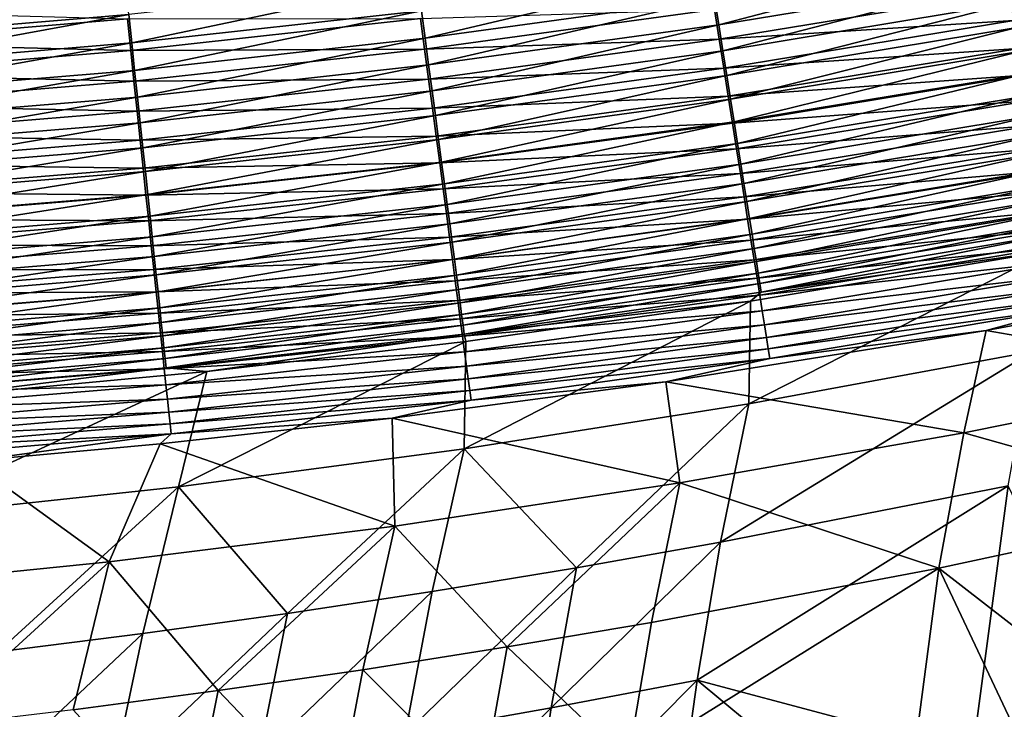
# Model space of a CAD drawing. Header units: metres. Extents: x 0 to 1400, y -1400 to 0.
# Tile 97 of 256: x 715 to 758, y -1197 to -1167. Entities that reach past the tile are written whole.
import ezdxf

# ---------------------------------------------------------------- set-up
doc = ezdxf.new("R2010")
doc.units = ezdxf.units.M

msp = doc.modelspace()

# ---------------------------------------------------------------- linework, layer by layer
at = {"layer": 'None'}
for points in [[(757.839966, -1163.854614, -493.442627), (745.227783, -1165.94043, -493.5159), (745.413147, -1167.106445, -492.59433)], [(757.839966, -1163.854614, -493.442627), (745.413147, -1167.106445, -492.59433), (758.05603, -1165.018677, -492.511749)], [(745.036377, -1164.736328, -494.386139), (732.403503, -1166.483032, -494.451141), (732.562927, -1167.687622, -493.589874)], [(745.036377, -1164.736328, -494.386139), (732.562927, -1167.687622, -493.589874), (745.227783, -1165.94043, -493.5159)], [(706.914734, -1167.710205, -495.374115), (719.46051, -1165.376709, -496.064331), (706.81427, -1166.44043, -496.113342)], [(706.914734, -1167.710205, -495.374115), (719.595032, -1166.648682, -495.317047), (719.46051, -1165.376709, -496.064331)], [(719.726074, -1167.887817, -494.516602), (732.23938, -1165.24292, -495.260132), (719.595032, -1166.648682, -495.317047)], [(732.23938, -1165.24292, -495.260132), (719.726074, -1167.887817, -494.516602), (732.403503, -1166.483032, -494.451141)], [(758.05603, -1165.018677, -492.511749), (745.413147, -1167.106445, -492.59433), (745.592102, -1168.2323, -491.622864)], [(758.05603, -1165.018677, -492.511749), (745.592102, -1168.2323, -491.622864), (758.264587, -1166.142212, -491.530609)], [(758.085022, -1165.649658, -495.835968), (745.426819, -1167.732422, -495.91568), (745.21936, -1166.425537, -496.860443)], [(758.319336, -1166.913086, -494.825409), (745.426819, -1167.732422, -495.91568), (758.085022, -1165.649658, -495.835968)], [(745.227783, -1165.94043, -493.5159), (732.562927, -1167.687622, -493.589874), (732.717407, -1168.854736, -492.677673)], [(745.227783, -1165.94043, -493.5159), (732.717407, -1168.854736, -492.677673), (745.413147, -1167.106445, -492.59433)], [(758.264587, -1166.142212, -491.530609), (745.592102, -1168.2323, -491.622864), (745.764404, -1169.316162, -490.603394)], [(758.264587, -1166.142212, -491.530609), (745.764404, -1169.316162, -490.603394), (758.465271, -1167.223145, -490.501099)], [(706.852295, -1167.898193, -498.736328), (706.741028, -1166.487427, -499.480377), (719.535339, -1166.841309, -498.682861)], [(707.012695, -1168.947632, -494.582275), (719.595032, -1166.648682, -495.317047), (706.914734, -1167.710205, -495.374115)], [(707.012695, -1168.947632, -494.582275), (719.726074, -1167.887817, -494.516602), (719.595032, -1166.648682, -495.317047)], [(732.403503, -1166.483032, -494.451141), (719.726074, -1167.887817, -494.516602), (719.853455, -1169.092163, -493.664337)], [(732.403503, -1166.483032, -494.451141), (719.853455, -1169.092163, -493.664337), (732.562927, -1167.687622, -493.589874)], [(745.21936, -1166.425537, -496.860443), (732.543274, -1168.167725, -496.931183), (732.365417, -1166.821899, -497.809509)], [(745.426819, -1167.732422, -495.91568), (732.543274, -1168.167725, -496.931183), (745.21936, -1166.425537, -496.860443)], [(719.535339, -1166.841309, -498.682861), (719.68103, -1168.221802, -497.87149), (706.852295, -1167.898193, -498.736328)], [(732.365417, -1166.821899, -497.809509), (719.68103, -1168.221802, -497.87149), (719.535339, -1166.841309, -498.682861)], [(732.365417, -1166.821899, -497.809509), (732.543274, -1168.167725, -496.931183), (719.68103, -1168.221802, -497.87149)], [(745.413147, -1167.106445, -492.59433), (732.717407, -1168.854736, -492.677673), (732.866577, -1169.982178, -491.716003)], [(745.413147, -1167.106445, -492.59433), (732.866577, -1169.982178, -491.716003), (745.592102, -1168.2323, -491.622864)], [(758.319336, -1166.913086, -494.825409), (745.627747, -1168.997925, -494.915192), (745.426819, -1167.732422, -495.91568)], [(758.545471, -1168.132446, -493.760315), (745.627747, -1168.997925, -494.915192), (758.319336, -1166.913086, -494.825409)], [(758.465271, -1167.223145, -490.501099), (745.764404, -1169.316162, -490.603394), (745.929688, -1170.356079, -489.537872)], [(758.465271, -1167.223145, -490.501099), (745.929688, -1170.356079, -489.537872), (758.657654, -1168.259766, -489.425232)], [(719.68103, -1168.221802, -497.87149), (706.960999, -1169.276367, -497.933716), (706.852295, -1167.898193, -498.736328)], [(707.10791, -1170.150757, -493.739075), (719.726074, -1167.887817, -494.516602), (707.012695, -1168.947632, -494.582275)], [(719.726074, -1167.887817, -494.516602), (707.10791, -1170.150757, -493.739075), (719.853455, -1169.092163, -493.664337)], [(732.562927, -1167.687622, -493.589874), (719.853455, -1169.092163, -493.664337), (719.976868, -1170.259399, -492.761597)], [(732.562927, -1167.687622, -493.589874), (719.976868, -1170.259399, -492.761597), (732.717407, -1168.854736, -492.677673)], [(745.426819, -1167.732422, -495.91568), (732.716003, -1169.47522, -495.996124), (732.543274, -1168.167725, -496.931183)], [(745.627747, -1168.997925, -494.915192), (732.716003, -1169.47522, -495.996124), (745.426819, -1167.732422, -495.91568)], [(719.68103, -1168.221802, -497.87149), (719.822937, -1169.566772, -497.002441), (706.960999, -1169.276367, -497.933716)], [(732.543274, -1168.167725, -496.931183), (719.822937, -1169.566772, -497.002441), (719.68103, -1168.221802, -497.87149)], [(732.716003, -1169.47522, -495.996124), (719.822937, -1169.566772, -497.002441), (732.543274, -1168.167725, -496.931183)], [(745.592102, -1168.2323, -491.622864), (732.866577, -1169.982178, -491.716003), (733.010315, -1171.067993, -490.706665)], [(745.592102, -1168.2323, -491.622864), (733.010315, -1171.067993, -490.706665), (745.764404, -1169.316162, -490.603394)], [(758.545471, -1168.132446, -493.760315), (745.821716, -1170.219849, -493.860596), (745.627747, -1168.997925, -494.915192)], [(758.763, -1169.305542, -492.642761), (745.821716, -1170.219849, -493.860596), (758.545471, -1168.132446, -493.760315)], [(758.657654, -1168.259766, -489.425232), (745.929688, -1170.356079, -489.537872), (746.087708, -1171.350342, -488.428223)], [(758.657654, -1168.259766, -489.425232), (746.087708, -1171.350342, -488.428223), (758.841492, -1169.250244, -488.304962)], [(732.717407, -1168.854736, -492.677673), (719.976868, -1170.259399, -492.761597), (720.096191, -1171.387573, -491.809753)], [(732.717407, -1168.854736, -492.677673), (720.096191, -1171.387573, -491.809753), (732.866577, -1169.982178, -491.716003)], [(719.822937, -1169.566772, -497.002441), (707.066956, -1170.619507, -497.073975), (706.960999, -1169.276367, -497.933716)], [(719.853455, -1169.092163, -493.664337), (707.10791, -1170.150757, -493.739075), (707.200195, -1171.317261, -492.845825)], [(719.853455, -1169.092163, -493.664337), (707.200195, -1171.317261, -492.845825), (719.976868, -1170.259399, -492.761597)], [(745.627747, -1168.997925, -494.915192), (732.883423, -1170.741943, -495.005829), (732.716003, -1169.47522, -495.996124)], [(745.821716, -1170.219849, -493.860596), (732.883423, -1170.741943, -495.005829), (745.627747, -1168.997925, -494.915192)], [(758.841492, -1169.250244, -488.304962), (746.087708, -1171.350342, -488.428223), (746.238159, -1172.297241, -487.276428)], [(758.841492, -1169.250244, -488.304962), (746.238159, -1172.297241, -487.276428), (759.016418, -1170.192749, -487.142334)], [(719.960876, -1170.873901, -496.077148), (707.066956, -1170.619507, -497.073975), (719.822937, -1169.566772, -497.002441)], [(732.716003, -1169.47522, -495.996124), (719.960876, -1170.873901, -496.077148), (719.822937, -1169.566772, -497.002441)], [(732.883423, -1170.741943, -495.005829), (719.960876, -1170.873901, -496.077148), (732.716003, -1169.47522, -495.996124)], [(745.764404, -1169.316162, -490.603394), (733.010315, -1171.067993, -490.706665), (733.148254, -1172.110474, -489.651581)], [(745.764404, -1169.316162, -490.603394), (733.148254, -1172.110474, -489.651581), (745.929688, -1170.356079, -489.537872)], [(745.821716, -1170.219849, -493.860596), (758.763, -1169.305542, -492.642761), (746.008423, -1171.396118, -492.753906)], [(746.008423, -1171.396118, -492.753906), (758.763, -1169.305542, -492.642761), (758.971619, -1170.430542, -491.474884)], [(732.866577, -1169.982178, -491.716003), (720.096191, -1171.387573, -491.809753), (720.211121, -1172.474487, -490.810669)], [(732.866577, -1169.982178, -491.716003), (720.211121, -1172.474487, -490.810669), (733.010315, -1171.067993, -490.706665)], [(719.976868, -1170.259399, -492.761597), (707.200195, -1171.317261, -492.845825), (707.289429, -1172.445068, -491.903931)], [(719.976868, -1170.259399, -492.761597), (707.289429, -1172.445068, -491.903931), (720.096191, -1171.387573, -491.809753)], [(732.883423, -1170.741943, -495.005829), (745.821716, -1170.219849, -493.860596), (733.045044, -1171.965576, -493.961823)], [(733.045044, -1171.965576, -493.961823), (745.821716, -1170.219849, -493.860596), (746.008423, -1171.396118, -492.753906)], [(745.929688, -1170.356079, -489.537872), (733.148254, -1172.110474, -489.651581), (733.280212, -1173.107788, -488.552704)], [(745.929688, -1170.356079, -489.537872), (733.280212, -1173.107788, -488.552704), (746.087708, -1171.350342, -488.428223)], [(758.971619, -1170.430542, -491.474884), (746.187622, -1172.52478, -491.597229), (746.008423, -1171.396118, -492.753906)], [(759.170898, -1171.505493, -490.258881), (746.187622, -1172.52478, -491.597229), (758.971619, -1170.430542, -491.474884)], [(759.016418, -1170.192749, -487.142334), (746.238159, -1172.297241, -487.276428), (746.380798, -1173.194702, -486.084412)], [(759.016418, -1170.192749, -487.142334), (746.380798, -1173.194702, -486.084412), (759.182068, -1171.085449, -485.939301)], [(707.066956, -1170.619507, -497.073975), (719.960876, -1170.873901, -496.077148), (707.169983, -1171.925293, -496.158508)], [(707.169983, -1171.925293, -496.158508), (719.960876, -1170.873901, -496.077148), (720.094543, -1172.140869, -495.097107)], [(719.960876, -1170.873901, -496.077148), (732.883423, -1170.741943, -495.005829), (720.094543, -1172.140869, -495.097107)], [(720.094543, -1172.140869, -495.097107), (732.883423, -1170.741943, -495.005829), (733.045044, -1171.965576, -493.961823)], [(720.096191, -1171.387573, -491.809753), (707.289429, -1172.445068, -491.903931), (707.375488, -1173.532471, -490.9151)], [(720.096191, -1171.387573, -491.809753), (707.375488, -1173.532471, -490.9151), (720.211121, -1172.474487, -490.810669)], [(733.010315, -1171.067993, -490.706665), (720.211121, -1172.474487, -490.810669), (720.321533, -1173.518677, -489.766144)], [(733.010315, -1171.067993, -490.706665), (720.321533, -1173.518677, -489.766144), (733.148254, -1172.110474, -489.651581)], [(746.008423, -1171.396118, -492.753906), (733.200806, -1173.144043, -492.86615), (733.045044, -1171.965576, -493.961823)], [(746.187622, -1172.52478, -491.597229), (733.200806, -1173.144043, -492.86615), (746.008423, -1171.396118, -492.753906)], [(746.087708, -1171.350342, -488.428223), (733.280212, -1173.107788, -488.552704), (733.406006, -1174.058228, -487.411865)], [(746.087708, -1171.350342, -488.428223), (733.406006, -1174.058228, -487.411865), (746.238159, -1172.297241, -487.276428)], [(759.182068, -1171.085449, -485.939301), (746.380798, -1173.194702, -486.084412), (746.51532, -1174.04126, -484.854187)], [(759.182068, -1171.085449, -485.939301), (746.51532, -1174.04126, -484.854187), (759.338135, -1171.926636, -484.697845)], [(759.170898, -1171.505493, -490.258881), (746.358887, -1173.603882, -490.392731), (746.187622, -1172.52478, -491.597229)], [(759.360535, -1172.528442, -488.996887), (746.358887, -1173.603882, -490.392731), (759.170898, -1171.505493, -490.258881)], [(720.094543, -1172.140869, -495.097107), (707.269836, -1173.191406, -495.188751), (707.169983, -1171.925293, -496.158508)], [(720.223755, -1173.365112, -494.063782), (707.269836, -1173.191406, -495.188751), (720.094543, -1172.140869, -495.097107)], [(733.045044, -1171.965576, -493.961823), (720.223755, -1173.365112, -494.063782), (720.094543, -1172.140869, -495.097107)], [(733.200806, -1173.144043, -492.86615), (720.223755, -1173.365112, -494.063782), (733.045044, -1171.965576, -493.961823)], [(733.148254, -1172.110474, -489.651581), (720.321533, -1173.518677, -489.766144), (720.427246, -1174.518311, -488.67807)], [(733.148254, -1172.110474, -489.651581), (720.427246, -1174.518311, -488.67807), (733.280212, -1173.107788, -488.552704)], [(746.238159, -1172.297241, -487.276428), (733.406006, -1174.058228, -487.411865), (733.52533, -1174.959961, -486.231049)], [(746.238159, -1172.297241, -487.276428), (733.52533, -1174.959961, -486.231049), (746.380798, -1173.194702, -486.084412)], [(759.338135, -1171.926636, -484.697845), (746.51532, -1174.04126, -484.854187), (746.641418, -1174.834961, -483.587646)], [(759.338135, -1171.926636, -484.697845), (746.641418, -1174.834961, -483.587646), (759.484253, -1172.714355, -483.420013)], [(720.211121, -1172.474487, -490.810669), (707.375488, -1173.532471, -490.9151), (707.458191, -1174.577637, -489.881195)], [(720.211121, -1172.474487, -490.810669), (707.458191, -1174.577637, -489.881195), (720.321533, -1173.518677, -489.766144)], [(746.187622, -1172.52478, -491.597229), (733.350281, -1174.275391, -491.720825), (733.200806, -1173.144043, -492.86615)], [(746.358887, -1173.603882, -490.392731), (733.350281, -1174.275391, -491.720825), (746.187622, -1172.52478, -491.597229)], [(759.360535, -1172.528442, -488.996887), (746.522034, -1174.63147, -489.142517), (746.358887, -1173.603882, -490.392731)], [(759.540161, -1173.497314, -487.691071), (746.522034, -1174.63147, -489.142517), (759.360535, -1172.528442, -488.996887)], [(759.484253, -1172.714355, -483.420013), (746.641418, -1174.834961, -483.587646), (746.758911, -1175.574097, -482.286957)], [(759.484253, -1172.714355, -483.420013), (746.758911, -1175.574097, -482.286957), (759.620178, -1173.447144, -482.107941)], [(733.200806, -1173.144043, -492.86615), (720.348206, -1174.544922, -492.979187), (720.223755, -1173.365112, -494.063782)], [(733.350281, -1174.275391, -491.720825), (720.348206, -1174.544922, -492.979187), (733.200806, -1173.144043, -492.86615)], [(733.280212, -1173.107788, -488.552704), (720.427246, -1174.518311, -488.67807), (720.528076, -1175.47168, -487.54834)], [(733.280212, -1173.107788, -488.552704), (720.528076, -1175.47168, -487.54834), (733.406006, -1174.058228, -487.411865)], [(720.223755, -1173.365112, -494.063782), (707.366333, -1174.415527, -494.166199), (707.269836, -1173.191406, -495.188751)], [(720.348206, -1174.544922, -492.979187), (707.366333, -1174.415527, -494.166199), (720.223755, -1173.365112, -494.063782)], [(720.321533, -1173.518677, -489.766144), (707.458191, -1174.577637, -489.881195), (707.537415, -1175.578735, -488.804047)], [(720.321533, -1173.518677, -489.766144), (707.537415, -1175.578735, -488.804047), (720.427246, -1174.518311, -488.67807)], [(746.358887, -1173.603882, -490.392731), (733.493286, -1175.357788, -490.527954), (733.350281, -1174.275391, -491.720825)], [(746.522034, -1174.63147, -489.142517), (733.493286, -1175.357788, -490.527954), (746.358887, -1173.603882, -490.392731)], [(746.380798, -1173.194702, -486.084412), (733.52533, -1174.959961, -486.231049), (733.638, -1175.811157, -485.012146)], [(746.380798, -1173.194702, -486.084412), (733.638, -1175.811157, -485.012146), (746.51532, -1174.04126, -484.854187)], [(746.522034, -1174.63147, -489.142517), (759.540161, -1173.497314, -487.691071), (746.676636, -1175.605591, -487.848663)], [(746.676636, -1175.605591, -487.848663), (759.540161, -1173.497314, -487.691071), (759.709351, -1174.410156, -486.343628)], [(759.620178, -1173.447144, -482.107941), (746.758911, -1175.574097, -482.286957), (746.867432, -1176.257446, -480.954956)], [(759.620178, -1173.447144, -482.107941), (746.867432, -1176.257446, -480.954956), (759.745605, -1174.123535, -480.764587)], [(720.348206, -1174.544922, -492.979187), (707.459412, -1175.595703, -493.092743), (707.366333, -1174.415527, -494.166199)], [(733.350281, -1174.275391, -491.720825), (720.467834, -1175.678223, -491.845306), (720.348206, -1174.544922, -492.979187)], [(733.493286, -1175.357788, -490.527954), (720.467834, -1175.678223, -491.845306), (733.350281, -1174.275391, -491.720825)], [(733.406006, -1174.058228, -487.411865), (720.528076, -1175.47168, -487.54834), (720.623779, -1176.376831, -486.378815)], [(733.406006, -1174.058228, -487.411865), (720.623779, -1176.376831, -486.378815), (733.52533, -1174.959961, -486.231049)], [(746.51532, -1174.04126, -484.854187), (733.638, -1175.811157, -485.012146), (733.743713, -1176.610107, -483.75708)], [(746.51532, -1174.04126, -484.854187), (733.743713, -1176.610107, -483.75708), (746.641418, -1174.834961, -483.587646)], [(759.709351, -1174.410156, -486.343628), (746.822449, -1176.524292, -486.513336), (746.676636, -1175.605591, -487.848663)], [(759.867798, -1175.265137, -484.956696), (746.822449, -1176.524292, -486.513336), (759.709351, -1174.410156, -486.343628)], [(759.745605, -1174.123535, -480.764587), (746.867432, -1176.257446, -480.954956), (746.96698, -1176.884155, -479.594757)], [(746.96698, -1176.884155, -479.594757), (759.860413, -1174.742676, -479.393036), (759.745605, -1174.123535, -480.764587)], [(720.467834, -1175.678223, -491.845306), (707.459412, -1175.595703, -493.092743), (720.348206, -1174.544922, -492.979187)], [(720.427246, -1174.518311, -488.67807), (707.537415, -1175.578735, -488.804047), (707.612976, -1176.53418, -487.685486)], [(720.427246, -1174.518311, -488.67807), (707.612976, -1176.53418, -487.685486), (720.528076, -1175.47168, -487.54834)], [(733.493286, -1175.357788, -490.527954), (746.522034, -1174.63147, -489.142517), (733.629578, -1176.389282, -489.289612)], [(733.629578, -1176.389282, -489.289612), (746.522034, -1174.63147, -489.142517), (746.676636, -1175.605591, -487.848663)], [(746.641418, -1174.834961, -483.587646), (733.743713, -1176.610107, -483.75708), (733.842285, -1177.355225, -482.467896)], [(746.641418, -1174.834961, -483.587646), (733.842285, -1177.355225, -482.467896), (746.758911, -1175.574097, -482.286957)], [(747.057312, -1177.452881, -478.209381), (759.860413, -1174.742676, -479.393036), (746.96698, -1176.884155, -479.594757)], [(747.057312, -1177.452881, -478.209381), (759.964355, -1175.303345, -477.996429), (759.860413, -1174.742676, -479.393036)], [(733.52533, -1174.959961, -486.231049), (720.623779, -1176.376831, -486.378815), (720.714233, -1177.232178, -485.171387)], [(733.52533, -1174.959961, -486.231049), (720.714233, -1177.232178, -485.171387), (733.638, -1175.811157, -485.012146)], [(759.867798, -1175.265137, -484.956696), (746.959167, -1177.38562, -485.138641), (746.822449, -1176.524292, -486.513336)], [(760.015198, -1176.060303, -483.532623), (746.959167, -1177.38562, -485.138641), (759.867798, -1175.265137, -484.956696)], [(747.138306, -1177.962646, -476.80188), (759.964355, -1175.303345, -477.996429), (747.057312, -1177.452881, -478.209381)], [(759.964355, -1175.303345, -477.996429), (747.138306, -1177.962646, -476.80188), (760.057251, -1175.804565, -476.57785)], [(707.459412, -1175.595703, -493.092743), (720.467834, -1175.678223, -491.845306), (707.548889, -1176.72998, -491.970367)], [(707.548889, -1176.72998, -491.970367), (720.467834, -1175.678223, -491.845306), (720.582275, -1176.763184, -490.664185)], [(720.528076, -1175.47168, -487.54834), (707.612976, -1176.53418, -487.685486), (707.684814, -1177.442017, -486.527313)], [(720.528076, -1175.47168, -487.54834), (707.684814, -1177.442017, -486.527313), (720.623779, -1176.376831, -486.378815)], [(720.467834, -1175.678223, -491.845306), (733.493286, -1175.357788, -490.527954), (720.582275, -1176.763184, -490.664185)], [(720.582275, -1176.763184, -490.664185), (733.493286, -1175.357788, -490.527954), (733.629578, -1176.389282, -489.289612)], [(746.676636, -1175.605591, -487.848663), (733.75885, -1177.36792, -488.007904), (733.629578, -1176.389282, -489.289612)], [(746.822449, -1176.524292, -486.513336), (733.75885, -1177.36792, -488.007904), (746.676636, -1175.605591, -487.848663)], [(746.758911, -1175.574097, -482.286957), (733.842285, -1177.355225, -482.467896), (733.933594, -1178.045044, -481.147491)], [(746.758911, -1175.574097, -482.286957), (733.933594, -1178.045044, -481.147491), (746.867432, -1176.257446, -480.954956)], [(733.638, -1175.811157, -485.012146), (720.714233, -1177.232178, -485.171387), (720.799194, -1178.035767, -483.927887)], [(733.638, -1175.811157, -485.012146), (720.799194, -1178.035767, -483.927887), (733.743713, -1176.610107, -483.75708)], [(760.015198, -1176.060303, -483.532623), (747.086426, -1178.187866, -483.726898), (746.959167, -1177.38562, -485.138641)], [(760.151184, -1176.794434, -482.074615), (747.086426, -1178.187866, -483.726898), (760.015198, -1176.060303, -483.532623)], [(747.138306, -1177.962646, -476.80188), (747.209717, -1178.412354, -475.375305), (760.057251, -1175.804565, -476.57785)], [(747.209717, -1178.412354, -475.375305), (760.138855, -1176.245239, -475.140442), (760.057251, -1175.804565, -476.57785)], [(720.623779, -1176.376831, -486.378815), (707.684814, -1177.442017, -486.527313), (707.752747, -1178.300781, -485.331421)], [(720.623779, -1176.376831, -486.378815), (707.752747, -1178.300781, -485.331421), (720.714233, -1177.232178, -485.171387)], [(733.629578, -1176.389282, -489.289612), (720.691467, -1177.797729, -489.437866), (720.582275, -1176.763184, -490.664185)], [(733.75885, -1177.36792, -488.007904), (720.691467, -1177.797729, -489.437866), (733.629578, -1176.389282, -489.289612)], [(733.743713, -1176.610107, -483.75708), (720.799194, -1178.035767, -483.927887), (720.878601, -1178.786133, -482.650391)], [(733.743713, -1176.610107, -483.75708), (720.878601, -1178.786133, -482.650391), (733.842285, -1177.355225, -482.467896)], [(746.822449, -1176.524292, -486.513336), (733.88092, -1178.291748, -486.684845), (733.75885, -1177.36792, -488.007904)], [(746.959167, -1177.38562, -485.138641), (733.88092, -1178.291748, -486.684845), (746.822449, -1176.524292, -486.513336)], [(746.867432, -1176.257446, -480.954956), (733.933594, -1178.045044, -481.147491), (734.017456, -1178.678711, -479.798767)], [(746.867432, -1176.257446, -480.954956), (734.017456, -1178.678711, -479.798767), (746.96698, -1176.884155, -479.594757)], [(747.209717, -1178.412354, -475.375305), (747.271423, -1178.800903, -473.932709), (760.138855, -1176.245239, -475.140442)], [(747.271423, -1178.800903, -473.932709), (760.209045, -1176.624268, -473.687286), (760.138855, -1176.245239, -475.140442)], [(720.582275, -1176.763184, -490.664185), (707.634583, -1177.816528, -490.801056), (707.548889, -1176.72998, -491.970367)], [(720.691467, -1177.797729, -489.437866), (707.634583, -1177.816528, -490.801056), (720.582275, -1176.763184, -490.664185)], [(746.96698, -1176.884155, -479.594757), (734.017456, -1178.678711, -479.798767), (734.09375, -1179.255127, -478.424805)], [(734.09375, -1179.255127, -478.424805), (747.057312, -1177.452881, -478.209381), (746.96698, -1176.884155, -479.594757)], [(759.888, -1176.989136, -472.230011), (746.728271, -1183.675537, -450.82962), (759.14679, -1181.39624, -450.873505)], [(759.888, -1176.989136, -472.230011), (746.804626, -1179.18811, -472.49115), (746.728271, -1183.675537, -450.82962)], [(746.804626, -1179.18811, -472.49115), (759.888, -1176.989136, -472.230011), (747.271423, -1178.800903, -473.932709)], [(747.086426, -1178.187866, -483.726898), (760.151184, -1176.794434, -482.074615), (747.204163, -1178.929565, -482.281219)], [(747.204163, -1178.929565, -482.281219), (760.151184, -1176.794434, -482.074615), (760.275635, -1177.466309, -480.58606)], [(747.271423, -1178.800903, -473.932709), (759.888, -1176.989136, -472.230011), (760.209045, -1176.624268, -473.687286)], [(720.714233, -1177.232178, -485.171387), (707.752747, -1178.300781, -485.331421), (707.816589, -1179.108521, -484.099609)], [(720.714233, -1177.232178, -485.171387), (707.816589, -1179.108521, -484.099609), (720.799194, -1178.035767, -483.927887)], [(733.75885, -1177.36792, -488.007904), (720.795105, -1178.780151, -488.168365), (720.691467, -1177.797729, -489.437866)], [(733.88092, -1178.291748, -486.684845), (720.795105, -1178.780151, -488.168365), (733.75885, -1177.36792, -488.007904)], [(733.842285, -1177.355225, -482.467896), (720.878601, -1178.786133, -482.650391), (720.952148, -1179.482056, -481.341644)], [(733.842285, -1177.355225, -482.467896), (720.952148, -1179.482056, -481.341644), (733.933594, -1178.045044, -481.147491)], [(746.959167, -1177.38562, -485.138641), (733.995483, -1179.158936, -485.322571), (733.88092, -1178.291748, -486.684845)], [(747.086426, -1178.187866, -483.726898), (733.995483, -1179.158936, -485.322571), (746.959167, -1177.38562, -485.138641)], [(734.162292, -1179.773193, -477.028564), (747.057312, -1177.452881, -478.209381), (734.09375, -1179.255127, -478.424805)], [(734.162292, -1179.773193, -477.028564), (747.138306, -1177.962646, -476.80188), (747.057312, -1177.452881, -478.209381)], [(760.275635, -1177.466309, -480.58606), (747.312073, -1179.609619, -480.804932), (747.204163, -1178.929565, -482.281219)], [(760.388367, -1178.074829, -479.070313), (747.312073, -1179.609619, -480.804932), (760.275635, -1177.466309, -480.58606)], [(720.691467, -1177.797729, -489.437866), (707.71637, -1178.853516, -489.586823), (707.634583, -1177.816528, -490.801056)], [(720.795105, -1178.780151, -488.168365), (707.71637, -1178.853516, -489.586823), (720.691467, -1177.797729, -489.437866)], [(720.799194, -1178.035767, -483.927887), (707.816589, -1179.108521, -484.099609), (707.876343, -1179.863525, -482.833862)], [(720.799194, -1178.035767, -483.927887), (707.876343, -1179.863525, -482.833862), (720.878601, -1178.786133, -482.650391)], [(733.88092, -1178.291748, -486.684845), (720.893066, -1179.708496, -486.857727), (720.795105, -1178.780151, -488.168365)], [(733.995483, -1179.158936, -485.322571), (720.893066, -1179.708496, -486.857727), (733.88092, -1178.291748, -486.684845)], [(733.933594, -1178.045044, -481.147491), (720.952148, -1179.482056, -481.341644), (721.019897, -1180.122314, -480.004608)], [(733.933594, -1178.045044, -481.147491), (721.019897, -1180.122314, -480.004608), (734.017456, -1178.678711, -479.798767)], [(733.995483, -1179.158936, -485.322571), (747.086426, -1178.187866, -483.726898), (734.102356, -1179.967529, -483.923309)], [(734.102356, -1179.967529, -483.923309), (747.086426, -1178.187866, -483.726898), (747.204163, -1178.929565, -482.281219)], [(734.162292, -1179.773193, -477.028564), (734.222961, -1180.231689, -475.613068), (747.138306, -1177.962646, -476.80188)], [(734.222961, -1180.231689, -475.613068), (747.209717, -1178.412354, -475.375305), (747.138306, -1177.962646, -476.80188)], [(747.409973, -1180.226807, -479.301331), (747.312073, -1179.609619, -480.804932), (760.388367, -1178.074829, -479.070313)], [(760.388367, -1178.074829, -479.070313), (760.489075, -1178.618774, -477.530731), (747.409973, -1180.226807, -479.301331)], [(757.111267, -1180.473755, -472.878418), (768.713806, -1178.306396, -472.63028), (768.514038, -1182.449463, -451.539429)], [(768.713806, -1178.306396, -472.63028), (757.111267, -1180.473755, -472.878418), (760.653687, -1179.508423, -474.393585)], [(721.019897, -1180.122314, -480.004608), (721.081604, -1180.705933, -478.642212), (734.017456, -1178.678711, -479.798767)], [(734.017456, -1178.678711, -479.798767), (721.081604, -1180.705933, -478.642212), (734.09375, -1179.255127, -478.424805)], [(734.222961, -1180.231689, -475.613068), (734.275574, -1180.629639, -474.181244), (747.209717, -1178.412354, -475.375305)], [(734.275574, -1180.629639, -474.181244), (747.271423, -1178.800903, -473.932709), (747.209717, -1178.412354, -475.375305)], [(760.489075, -1178.618774, -477.530731), (747.497742, -1180.780151, -477.773743), (747.409973, -1180.226807, -479.301331)], [(747.497742, -1180.780151, -477.773743), (760.489075, -1178.618774, -477.530731), (760.577576, -1179.097046, -475.970703)], [(720.795105, -1178.780151, -488.168365), (707.794067, -1179.838989, -488.32962), (707.71637, -1178.853516, -489.586823)], [(720.893066, -1179.708496, -486.857727), (707.794067, -1179.838989, -488.32962), (720.795105, -1178.780151, -488.168365)], [(720.878601, -1178.786133, -482.650391), (707.876343, -1179.863525, -482.833862), (707.931763, -1180.564819, -481.536926)], [(720.878601, -1178.786133, -482.650391), (707.931763, -1180.564819, -481.536926), (720.952148, -1179.482056, -481.341644)], [(720.893066, -1179.708496, -486.857727), (733.995483, -1179.158936, -485.322571), (720.985107, -1180.580688, -485.507965)], [(720.985107, -1180.580688, -485.507965), (733.995483, -1179.158936, -485.322571), (734.102356, -1179.967529, -483.923309)], [(747.204163, -1178.929565, -482.281219), (734.201294, -1180.716309, -482.490143), (734.102356, -1179.967529, -483.923309)], [(747.312073, -1179.609619, -480.804932), (734.201294, -1180.716309, -482.490143), (747.204163, -1178.929565, -482.281219)], [(746.804626, -1179.18811, -472.49115), (734.26947, -1185.645996, -450.785461), (746.728271, -1183.675537, -450.82962)], [(746.804626, -1179.18811, -472.49115), (734.339478, -1180.949829, -472.742004), (734.26947, -1185.645996, -450.785461)], [(734.275574, -1180.629639, -474.181244), (746.804626, -1179.18811, -472.49115), (747.271423, -1178.800903, -473.932709)], [(734.275574, -1180.629639, -474.181244), (734.339478, -1180.949829, -472.742004), (746.804626, -1179.18811, -472.49115)], [(747.575195, -1181.268188, -476.225464), (747.497742, -1180.780151, -477.773743), (760.577576, -1179.097046, -475.970703)], [(760.577576, -1179.097046, -475.970703), (760.653687, -1179.508423, -474.393585), (747.575195, -1181.268188, -476.225464)], [(720.952148, -1179.482056, -481.341644), (707.931763, -1180.564819, -481.536926), (707.982849, -1181.211182, -480.21167)], [(720.952148, -1179.482056, -481.341644), (707.982849, -1181.211182, -480.21167), (721.019897, -1180.122314, -480.004608)], [(734.09375, -1179.255127, -478.424805), (721.081604, -1180.705933, -478.642212), (721.137207, -1181.231689, -477.257385)], [(721.137207, -1181.231689, -477.257385), (734.162292, -1179.773193, -477.028564), (734.09375, -1179.255127, -478.424805)], [(747.312073, -1179.609619, -480.804932), (734.292114, -1181.404053, -481.026306), (734.201294, -1180.716309, -482.490143)], [(734.292114, -1181.404053, -481.026306), (747.312073, -1179.609619, -480.804932), (747.409973, -1180.226807, -479.301331)], [(760.653687, -1179.508423, -474.393585), (747.64209, -1181.690063, -474.659821), (747.575195, -1181.268188, -476.225464)], [(760.653687, -1179.508423, -474.393585), (757.111267, -1180.473755, -472.878418), (747.64209, -1181.690063, -474.659821)], [(707.794067, -1179.838989, -488.32962), (720.893066, -1179.708496, -486.857727), (707.867493, -1180.770996, -487.031464)], [(707.867493, -1180.770996, -487.031464), (720.893066, -1179.708496, -486.857727), (720.985107, -1180.580688, -485.507965)], [(734.102356, -1179.967529, -483.923309), (721.071045, -1181.39502, -484.121338), (720.985107, -1180.580688, -485.507965)], [(734.201294, -1180.716309, -482.490143), (721.071045, -1181.39502, -484.121338), (734.102356, -1179.967529, -483.923309)], [(721.137207, -1181.231689, -477.257385), (721.186584, -1181.69873, -475.853088), (734.162292, -1179.773193, -477.028564)], [(721.186584, -1181.69873, -475.853088), (734.222961, -1180.231689, -475.613068), (734.162292, -1179.773193, -477.028564)], [(721.019897, -1180.122314, -480.004608), (707.982849, -1181.211182, -480.21167), (708.029541, -1181.801636, -478.860992)], [(721.081604, -1180.705933, -478.642212), (721.019897, -1180.122314, -480.004608), (708.029541, -1181.801636, -478.860992)], [(721.186584, -1181.69873, -475.853088), (721.229614, -1182.105713, -474.432251), (734.222961, -1180.231689, -475.613068)], [(721.229614, -1182.105713, -474.432251), (734.275574, -1180.629639, -474.181244), (734.222961, -1180.231689, -475.613068)], [(734.374756, -1182.029541, -479.535065), (734.292114, -1181.404053, -481.026306), (747.409973, -1180.226807, -479.301331)], [(747.409973, -1180.226807, -479.301331), (747.497742, -1180.780151, -477.773743), (734.374756, -1182.029541, -479.535065)], [(743.093018, -1182.716064, -473.181549), (757.111267, -1180.473755, -472.878418), (756.133362, -1184.94812, -451.519684)], [(757.111267, -1180.473755, -472.878418), (743.093018, -1182.716064, -473.181549), (747.64209, -1181.690063, -474.659821)], [(757.111267, -1180.473755, -472.878418), (768.514038, -1182.449463, -451.539429), (756.133362, -1184.94812, -451.519684)], [(720.985107, -1180.580688, -485.507965), (707.936646, -1181.647583, -485.694366), (707.867493, -1180.770996, -487.031464)], [(721.071045, -1181.39502, -484.121338), (707.936646, -1181.647583, -485.694366), (720.985107, -1180.580688, -485.507965)], [(708.071655, -1182.334839, -477.487732), (721.081604, -1180.705933, -478.642212), (708.029541, -1181.801636, -478.860992)], [(721.081604, -1180.705933, -478.642212), (708.071655, -1182.334839, -477.487732), (721.137207, -1181.231689, -477.257385)], [(721.071045, -1181.39502, -484.121338), (734.201294, -1180.716309, -482.490143), (721.150757, -1182.150269, -482.700806)], [(734.201294, -1180.716309, -482.490143), (734.292114, -1181.404053, -481.026306), (721.150757, -1182.150269, -482.700806)], [(721.229614, -1182.105713, -474.432251), (723.017151, -1182.27002, -472.97113), (734.275574, -1180.629639, -474.181244)], [(723.017151, -1182.27002, -472.97113), (734.339478, -1180.949829, -472.742004), (734.275574, -1180.629639, -474.181244)], [(747.497742, -1180.780151, -477.773743), (734.449036, -1182.591797, -478.019653), (734.374756, -1182.029541, -479.535065)], [(734.449036, -1182.591797, -478.019653), (747.497742, -1180.780151, -477.773743), (747.575195, -1181.268188, -476.225464)], [(721.137207, -1181.231689, -477.257385), (708.071655, -1182.334839, -477.487732), (708.109192, -1182.809937, -476.094818)], [(721.137207, -1181.231689, -477.257385), (708.109192, -1182.809937, -476.094818), (721.186584, -1181.69873, -475.853088)], [(734.339478, -1180.949829, -472.742004), (721.777161, -1187.305786, -450.741119), (734.26947, -1185.645996, -450.785461)], [(734.339478, -1180.949829, -472.742004), (723.017151, -1182.27002, -472.97113), (721.777161, -1187.305786, -450.741119)], [(734.514832, -1183.089478, -476.483307), (734.449036, -1182.591797, -478.019653), (747.575195, -1181.268188, -476.225464)], [(747.575195, -1181.268188, -476.225464), (747.64209, -1181.690063, -474.659821), (734.514832, -1183.089478, -476.483307)], [(721.071045, -1181.39502, -484.121338), (708.001221, -1182.467163, -484.320435), (707.936646, -1181.647583, -485.694366)], [(721.071045, -1181.39502, -484.121338), (721.150757, -1182.150269, -482.700806), (708.001221, -1182.467163, -484.320435)], [(708.109192, -1182.809937, -476.094818), (708.142029, -1183.225708, -474.685089), (721.186584, -1181.69873, -475.853088)], [(721.186584, -1181.69873, -475.853088), (708.142029, -1183.225708, -474.685089), (721.229614, -1182.105713, -474.432251)], [(721.150757, -1182.150269, -482.700806), (734.292114, -1181.404053, -481.026306), (721.22406, -1182.845215, -481.249573)], [(721.22406, -1182.845215, -481.249573), (734.292114, -1181.404053, -481.026306), (734.374756, -1182.029541, -479.535065)], [(747.64209, -1181.690063, -474.659821), (734.571899, -1183.521362, -474.929321), (734.514832, -1183.089478, -476.483307)], [(747.64209, -1181.690063, -474.659821), (743.093018, -1182.716064, -473.181549), (734.571899, -1183.521362, -474.929321)], [(759.14679, -1181.39624, -450.873505), (745.492432, -1189.727783, -422.548279), (758.071411, -1187.260742, -422.603729)], [(759.14679, -1181.39624, -450.873505), (746.728271, -1183.675537, -450.82962), (745.492432, -1189.727783, -422.548279)], [(721.150757, -1182.150269, -482.700806), (708.061218, -1183.228394, -482.912689), (708.001221, -1182.467163, -484.320435)], [(721.150757, -1182.150269, -482.700806), (721.22406, -1182.845215, -481.249573), (708.061218, -1183.228394, -482.912689)], [(708.142029, -1183.225708, -474.685089), (710.821533, -1183.395142, -473.218842), (721.229614, -1182.105713, -474.432251)], [(710.821533, -1183.395142, -473.218842), (723.017151, -1182.27002, -472.97113), (721.229614, -1182.105713, -474.432251)], [(721.290894, -1183.478638, -479.770844), (721.22406, -1182.845215, -481.249573), (734.374756, -1182.029541, -479.535065)], [(734.374756, -1182.029541, -479.535065), (734.449036, -1182.591797, -478.019653), (721.290894, -1183.478638, -479.770844)], [(723.017151, -1182.27002, -472.97113), (709.257874, -1188.653687, -450.696686), (721.777161, -1187.305786, -450.741119)], [(723.017151, -1182.27002, -472.97113), (710.821533, -1183.395142, -473.218842), (709.257874, -1188.653687, -450.696686)], [(734.449036, -1182.591797, -478.019653), (721.351135, -1184.049316, -478.267792), (721.290894, -1183.478638, -479.770844)], [(721.351135, -1184.049316, -478.267792), (734.449036, -1182.591797, -478.019653), (734.514832, -1183.089478, -476.483307)], [(756.133362, -1184.94812, -451.519684), (768.514038, -1182.449463, -451.539429), (767.585144, -1188.174316, -423.2901)], [(721.22406, -1182.845215, -481.249573), (708.116455, -1183.929932, -481.474182), (708.061218, -1183.228394, -482.912689)], [(708.116455, -1183.929932, -481.474182), (721.22406, -1182.845215, -481.249573), (721.290894, -1183.478638, -479.770844)], [(731.122925, -1184.307129, -473.442535), (743.093018, -1182.716064, -473.181549), (743.706787, -1187.140015, -451.499573)], [(743.093018, -1182.716064, -473.181549), (731.122925, -1184.307129, -473.442535), (734.571899, -1183.521362, -474.929321)], [(743.093018, -1182.716064, -473.181549), (756.133362, -1184.94812, -451.519684), (743.706787, -1187.140015, -451.499573)], [(708.166931, -1184.570679, -480.008118), (708.116455, -1183.929932, -481.474182), (721.290894, -1183.478638, -479.770844)], [(721.290894, -1183.478638, -479.770844), (721.351135, -1184.049316, -478.267792), (708.166931, -1184.570679, -480.008118)], [(721.404602, -1184.556274, -476.743591), (721.351135, -1184.049316, -478.267792), (734.514832, -1183.089478, -476.483307)], [(734.514832, -1183.089478, -476.483307), (734.571899, -1183.521362, -474.929321), (721.404602, -1184.556274, -476.743591)], [(734.571899, -1183.521362, -474.929321), (721.451233, -1184.998047, -475.201447), (721.404602, -1184.556274, -476.743591)], [(734.571899, -1183.521362, -474.929321), (731.122925, -1184.307129, -473.442535), (721.451233, -1184.998047, -475.201447)], [(746.728271, -1183.675537, -450.82962), (734.26947, -1185.645996, -450.785461), (739.185974, -1190.845093, -422.520447)], [(746.728271, -1183.675537, -450.82962), (739.185974, -1190.845093, -422.520447), (745.492432, -1189.727783, -422.548279)], [(721.351135, -1184.049316, -478.267792), (708.212524, -1185.149536, -478.517548), (708.166931, -1184.570679, -480.008118)], [(708.212524, -1185.149536, -478.517548), (721.351135, -1184.049316, -478.267792), (721.404602, -1184.556274, -476.743591)], [(720.967834, -1185.424805, -473.664948), (731.122925, -1184.307129, -473.442535), (731.240356, -1189.023071, -451.479126)], [(731.122925, -1184.307129, -473.442535), (720.967834, -1185.424805, -473.664948), (721.451233, -1184.998047, -475.201447)], [(731.122925, -1184.307129, -473.442535), (743.706787, -1187.140015, -451.499573), (731.240356, -1189.023071, -451.479126)], [(708.253113, -1185.665161, -477.005646), (708.212524, -1185.149536, -478.517548), (721.404602, -1184.556274, -476.743591)], [(721.404602, -1184.556274, -476.743591), (721.451233, -1184.998047, -475.201447), (708.253113, -1185.665161, -477.005646)], [(721.451233, -1184.998047, -475.201447), (708.288635, -1186.116455, -475.475494), (708.253113, -1185.665161, -477.005646)], [(721.451233, -1184.998047, -475.201447), (712.659363, -1186.181641, -473.847382), (708.288635, -1186.116455, -475.475494)], [(721.451233, -1184.998047, -475.201447), (720.967834, -1185.424805, -473.664948), (712.659363, -1186.181641, -473.847382)], [(743.706787, -1187.140015, -451.499573), (756.133362, -1184.94812, -451.519684), (755.048645, -1190.860229, -423.259003)], [(756.133362, -1184.94812, -451.519684), (767.585144, -1188.174316, -423.2901), (755.048645, -1190.860229, -423.259003)], [(712.659363, -1186.181641, -473.847382), (720.967834, -1185.424805, -473.664948), (718.739868, -1190.594971, -451.458344)], [(720.967834, -1185.424805, -473.664948), (731.240356, -1189.023071, -451.479126), (718.739868, -1190.594971, -451.458344)], [(734.26947, -1185.645996, -450.785461), (721.777161, -1187.305786, -450.741119), (726.543335, -1192.845825, -422.46463)], [(726.543335, -1192.845825, -422.46463), (732.869324, -1191.884521, -422.492554), (734.26947, -1185.645996, -450.785461)], [(734.26947, -1185.645996, -450.785461), (732.869324, -1191.884521, -422.492554), (739.185974, -1190.845093, -422.520447)], [(712.659363, -1186.181641, -473.847382), (718.739868, -1190.594971, -451.458344), (706.211304, -1191.853516, -451.437164)], [(721.777161, -1187.305786, -450.741119), (709.257874, -1188.653687, -450.696686), (713.866577, -1194.533447, -422.408722)], [(713.866577, -1194.533447, -422.408722), (720.208801, -1193.728882, -422.436676), (721.777161, -1187.305786, -450.741119)], [(721.777161, -1187.305786, -450.741119), (720.208801, -1193.728882, -422.436676), (726.543335, -1192.845825, -422.46463)], [(731.240356, -1189.023071, -451.479126), (743.706787, -1187.140015, -451.499573), (736.152344, -1194.311279, -423.211792)], [(743.706787, -1187.140015, -451.499573), (742.462341, -1193.238403, -423.2276), (736.152344, -1194.311279, -423.211792)], [(755.048645, -1190.860229, -423.259003), (742.462341, -1193.238403, -423.2276), (743.706787, -1187.140015, -451.499573)], [(758.071411, -1187.260742, -422.603729), (745.492432, -1189.727783, -422.548279), (744.471497, -1195.767944, -394.319153)], [(744.471497, -1195.767944, -394.319153), (756.521729, -1198.97168, -366.202637), (758.071411, -1187.260742, -422.603729)], [(758.071411, -1187.260742, -422.603729), (756.521729, -1198.97168, -366.202637), (762.949097, -1197.428955, -366.238556)], [(755.048645, -1190.860229, -423.259003), (767.585144, -1188.174316, -423.2901), (766.321716, -1199.619263, -366.838135)], [(718.739868, -1190.594971, -451.458344), (731.240356, -1189.023071, -451.479126), (723.50238, -1196.2229, -423.179932)], [(731.240356, -1189.023071, -451.479126), (729.832153, -1195.306274, -423.195892), (723.50238, -1196.2229, -423.179932)], [(736.152344, -1194.311279, -423.211792), (729.832153, -1195.306274, -423.195892), (731.240356, -1189.023071, -451.479126)], [(745.492432, -1189.727783, -422.548279), (738.083313, -1196.980713, -394.286713), (744.471497, -1195.767944, -394.319153)], [(745.492432, -1189.727783, -422.548279), (739.185974, -1190.845093, -422.520447), (738.083313, -1196.980713, -394.286713)], [(706.211304, -1191.853516, -451.437164), (718.739868, -1190.594971, -451.458344), (710.817261, -1197.820313, -423.147797)], [(718.739868, -1190.594971, -451.458344), (717.163818, -1197.061157, -423.163879), (710.817261, -1197.820313, -423.147797)], [(723.50238, -1196.2229, -423.179932), (717.163818, -1197.061157, -423.163879), (718.739868, -1190.594971, -451.458344)], [(739.185974, -1190.845093, -422.520447), (731.683777, -1198.115601, -394.254181), (738.083313, -1196.980713, -394.286713)], [(739.185974, -1190.845093, -422.520447), (732.869324, -1191.884521, -422.492554), (731.683777, -1198.115601, -394.254181)], [(741.429993, -1199.336548, -394.962006), (755.048645, -1190.860229, -423.259003), (753.475403, -1202.690918, -366.786652)], [(742.462341, -1193.238403, -423.2276), (755.048645, -1190.860229, -423.259003), (741.429993, -1199.336548, -394.962006)], [(753.475403, -1202.690918, -366.786652), (755.048645, -1190.860229, -423.259003), (759.906433, -1201.193359, -366.812408)], [(755.048645, -1190.860229, -423.259003), (766.321716, -1199.619263, -366.838135), (759.906433, -1201.193359, -366.812408)], [(732.869324, -1191.884521, -422.492554), (725.273621, -1199.171997, -394.221588), (731.683777, -1198.115601, -394.254181)], [(732.869324, -1191.884521, -422.492554), (726.543335, -1192.845825, -422.46463), (725.273621, -1199.171997, -394.221588)], [(726.543335, -1192.845825, -422.46463), (720.208801, -1193.728882, -422.436676), (718.85376, -1200.149658, -394.188995)], [(726.543335, -1192.845825, -422.46463), (718.85376, -1200.149658, -394.188995), (725.273621, -1199.171997, -394.221588)], [(736.152344, -1194.311279, -423.211792), (742.462341, -1193.238403, -423.2276), (741.429993, -1199.336548, -394.962006)], [(720.208801, -1193.728882, -422.436676), (712.425049, -1201.048462, -394.156372), (718.85376, -1200.149658, -394.188995)], [(720.208801, -1193.728882, -422.436676), (713.866577, -1194.533447, -422.408722), (712.425049, -1201.048462, -394.156372)], [(729.832153, -1195.306274, -423.195892), (736.152344, -1194.311279, -423.211792), (735.03833, -1200.504517, -394.940826)], [(736.152344, -1194.311279, -423.211792), (741.429993, -1199.336548, -394.962006), (735.03833, -1200.504517, -394.940826)], [(723.50238, -1196.2229, -423.179932), (729.832153, -1195.306274, -423.195892), (728.635132, -1201.594238, -394.919647)], [(729.832153, -1195.306274, -423.195892), (735.03833, -1200.504517, -394.940826), (728.635132, -1201.594238, -394.919647)], [(744.471497, -1195.767944, -394.319153), (738.083313, -1196.980713, -394.286713), (737.151794, -1203.136108, -366.094238)], [(737.151794, -1203.136108, -366.094238), (743.622314, -1201.825684, -366.130463), (744.471497, -1195.767944, -394.319153)], [(743.622314, -1201.825684, -366.130463), (750.079224, -1200.437378, -366.166595), (744.471497, -1195.767944, -394.319153)], [(750.079224, -1200.437378, -366.166595), (756.521729, -1198.97168, -366.202637), (744.471497, -1195.767944, -394.319153)], [(717.163818, -1197.061157, -423.163879), (723.50238, -1196.2229, -423.179932), (722.221191, -1202.605469, -394.898468)], [(723.50238, -1196.2229, -423.179932), (728.635132, -1201.594238, -394.919647), (722.221191, -1202.605469, -394.898468)], [(738.083313, -1196.980713, -394.286713), (730.668579, -1204.368408, -366.057922), (737.151794, -1203.136108, -366.094238)], [(738.083313, -1196.980713, -394.286713), (731.683777, -1198.115601, -394.254181), (730.668579, -1204.368408, -366.057922)]]:
    msp.add_3dface(points, dxfattribs=at)

doc.saveas('drawing.dxf')
